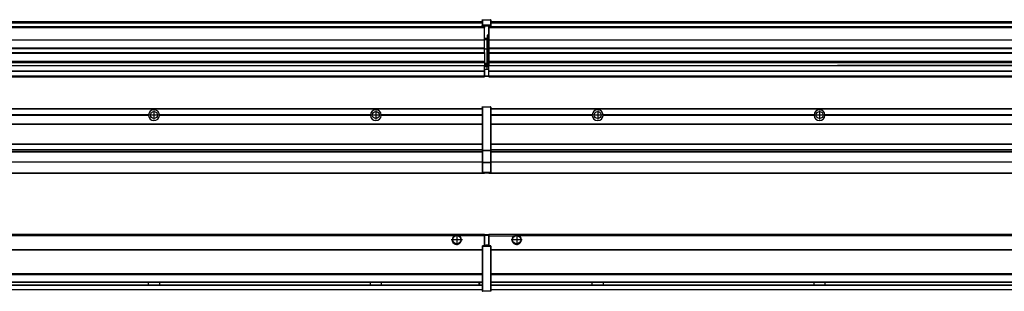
# Model space of a CAD drawing. Header units: inches. Extents: x -381 to 28022, y -418 to 176.
# Tile 24 of 49: x 5832 to 6720, y -154 to 90. Entities that reach past the tile are written whole.
import ezdxf

# ---------------------------------------------------------------- set-up
doc = ezdxf.new("R2010")
doc.units = ezdxf.units.IN
doc.linetypes.add('DOT_CENTER', pattern=[14, 12, -1, 0, -1])
doc.layers.add('1', color=7, linetype='Continuous')

# ---------------------------------------------------------------- blocks, each defined once
blk = doc.blocks.new('Modulos_intermedio__FL-14__3__22', base_point=(4855.18, -48.03))
at = {"color": 7, "linetype": 'Continuous'}
for p, q in [((4856.88, 10.47), (6249.18, 10.47)), ((4856.88, 10.22), (6249.18, 10.22)), ((6222.43, 10.47), (6222.48, 10.52)), ((6222.48, 10.52), (6229.88, 10.52)), ((6229.93, 10.47), (6229.88, 10.52)), ((6249.18, 11.72), (6249.19, 11.79)), ((6249.18, 11.72), (6249.18, 11.47)), ((6249.18, 11.47), (6249.43, 11.47)), ((6249.18, 11.47), (6249.18, -27.21)), ((6249.19, 11.79), (6249.2, 11.82)), ((6249.2, 11.82), (6249.22, 11.86)), ((6249.22, 11.86), (6249.25, 11.9)), ((6249.25, 11.9), (6249.29, 11.93)), ((6249.29, 11.93), (6249.34, 11.96)), ((6249.34, 11.96), (6249.36, 11.96)), ((6249.36, 11.96), (6249.43, 11.97)), ((6249.43, 11.97), (6256.63, 11.97)), ((6249.43, 11.97), (6249.43, 11.47)), ((6249.43, 11.47), (6249.43, -27.21)), ((6256.63, 11.47), (6249.43, 11.47)), ((6256.7, 11.96), (6256.63, 11.97)), ((6256.63, 11.97), (6256.63, 11.47)), ((6256.63, 11.47), (6256.63, -27.21)), ((6256.88, 11.47), (6256.63, 11.47)), ((6256.72, 11.96), (6256.7, 11.96)), ((6256.76, 11.93), (6256.72, 11.96)), ((6256.8, 11.9), (6256.76, 11.93)), ((6256.84, 11.86), (6256.8, 11.9)), ((6256.86, 11.82), (6256.84, 11.86)), ((6256.87, 11.79), (6256.86, 11.82)), ((6256.88, 11.72), (6256.87, 11.79)), ((6256.88, 11.72), (6256.88, 11.47)), ((6256.88, 11.47), (6256.88, -27.21)), ((5948.29, 4.77), (5758.07, 4.77)), ((5948.29, 4.17), (5758.07, 4.17)), ((5948.28, 4.47), (5758.08, 4.47)), ((5948.29, 4.77), (5948.28, 4.47)), ((5948.28, 4.47), (5948.29, 4.17)), ((5958.08, 4.47), (5958.07, 4.77)), ((6148.29, 4.77), (5958.07, 4.77)), ((5958.07, 4.17), (5958.08, 4.47)), ((6148.29, 4.17), (5958.07, 4.17)), ((6148.28, 4.47), (5958.08, 4.47)), ((6148.29, 4.77), (6148.28, 4.47)), ((6148.28, 4.47), (6148.29, 4.17)), ((6155.9, 6.05), (6155.91, 6.04)), ((6249.18, 4.77), (6158.07, 4.77)), ((6158.08, 4.47), (6158.07, 4.77)), ((6158.07, 4.17), (6158.08, 4.47)), ((6249.18, 4.17), (6158.07, 4.17)), ((6249.18, 4.47), (6158.08, 4.47)), ((4856.88, -3.53), (6249.18, -3.53)), ((4856.88, -3.78), (6249.18, -3.78)), ((6249.18, -4.03), (4856.88, -4.03)), ((4856.88, -21.53), (6249.18, -21.53)), ((4856.88, -21.78), (6249.18, -21.78)), ((4856.88, -26.73), (6249.18, -26.73)), ((4856.88, -26.82), (6249.18, -26.82)), ((4856.88, -28.37), (6249.18, -28.37)), ((4856.88, -28.53), (6249.18, -28.53)), ((4856.88, -28.65), (6249.18, -28.65)), ((6249.18, -27.21), (6249.18, -27.52)), ((6249.18, -27.21), (6249.43, -27.21)), ((6249.18, -27.52), (6249.19, -27.54)), ((6249.18, -27.52), (6249.18, -38.19)), ((6249.19, -27.54), (6249.22, -27.57)), ((6249.22, -27.57), (6249.25, -27.59)), ((6249.25, -27.59), (6249.29, -27.6)), ((6249.29, -27.6), (6249.34, -27.61)), ((6249.34, -27.61), (6249.36, -27.61)), ((6249.36, -27.61), (6249.43, -27.62)), ((6249.43, -27.21), (6256.63, -27.21)), ((6249.43, -27.21), (6249.43, -27.62)), ((6249.43, -27.62), (6256.63, -27.62)), ((6249.43, -27.62), (6249.43, -38.3)), ((6256.88, -27.21), (6256.63, -27.21)), ((6256.63, -27.21), (6256.63, -27.62)), ((6256.7, -27.61), (6256.63, -27.62)), ((6256.63, -27.62), (6256.63, -38.3)), ((6256.72, -27.61), (6256.7, -27.61)), ((6256.76, -27.6), (6256.72, -27.61)), ((6256.8, -27.59), (6256.76, -27.6)), ((6256.84, -27.57), (6256.8, -27.59)), ((6256.87, -27.54), (6256.84, -27.57)), ((6256.88, -27.52), (6256.87, -27.54)), ((6256.88, -27.21), (6256.88, -27.52)), ((6256.88, -27.52), (6256.88, -38.19)), ((6249.18, -38.02), (4856.88, -38.02)), ((6249.18, -38.11), (4856.88, -38.11)), ((6249.18, -38.19), (6249.19, -38.22)), ((6249.18, -38.19), (6249.18, -38.71)), ((6249.18, -38.71), (6249.43, -38.71)), ((6249.18, -38.71), (6249.18, -47.03)), ((6249.19, -38.22), (6249.22, -38.25)), ((6249.22, -38.25), (6249.25, -38.27)), ((6249.25, -38.27), (6249.29, -38.28)), ((6249.29, -38.28), (6249.34, -38.29)), ((6249.34, -38.29), (6249.36, -38.29)), ((6249.36, -38.29), (6249.43, -38.3)), ((6249.43, -38.3), (6249.43, -38.71)), ((6256.63, -38.3), (6249.43, -38.3)), ((6249.43, -38.71), (6249.43, -47.03)), ((6256.63, -38.71), (6249.43, -38.71)), ((6256.7, -38.29), (6256.63, -38.3)), ((6256.63, -38.3), (6256.63, -38.71)), ((6256.88, -38.71), (6256.63, -38.71)), ((6256.63, -38.71), (6256.63, -47.03)), ((6256.72, -38.29), (6256.7, -38.29)), ((6256.76, -38.28), (6256.72, -38.29)), ((6256.8, -38.27), (6256.76, -38.28)), ((6256.84, -38.25), (6256.8, -38.27)), ((6256.87, -38.22), (6256.84, -38.25)), ((6256.88, -38.19), (6256.87, -38.22)), ((6256.88, -38.19), (6256.88, -38.71)), ((6256.88, -38.71), (6256.88, -47.03)), ((4855.18, -48.03), (6251.18, -48.03)), ((4856.63, -47.53), (6249.43, -47.53)), ((6249.18, -47.03), (6249.43, -47.03)), ((6249.18, -47.03), (6249.18, -47.28)), ((6249.18, -47.28), (6249.19, -47.34)), ((6249.19, -47.34), (6249.2, -47.37)), ((6249.2, -47.37), (6249.22, -47.41)), ((6249.22, -47.41), (6249.25, -47.45)), ((6249.25, -47.45), (6249.29, -47.49)), ((6249.29, -47.49), (6249.34, -47.51)), ((6249.34, -47.51), (6249.36, -47.52)), ((6249.36, -47.52), (6249.43, -47.53)), ((6249.43, -47.03), (6256.63, -47.03)), ((6249.43, -47.03), (6249.43, -47.53)), ((6249.43, -47.53), (6256.63, -47.53)), ((6251.18, -47.53), (6251.18, -48.03)), ((6256.63, -47.03), (6256.63, -47.53)), ((6256.88, -47.03), (6256.63, -47.03)), ((6256.7, -47.52), (6256.63, -47.53)), ((6256.72, -47.51), (6256.7, -47.52)), ((6256.76, -47.49), (6256.72, -47.51)), ((6256.8, -47.45), (6256.76, -47.49)), ((6256.84, -47.41), (6256.8, -47.45)), ((6256.86, -47.37), (6256.84, -47.41)), ((6256.87, -47.34), (6256.86, -47.37)), ((6256.88, -47.28), (6256.87, -47.34)), ((6256.88, -47.03), (6256.88, -47.28))]:
    blk.add_line(p, q, dxfattribs=at)
for centre in [(5953.18, 4.47), (6153.18, 4.47)]:
    blk.add_circle(centre, 3.15, dxfattribs=at)
for centre, start, end in [((5953.18, 4.47), 3.5101, 176.4899), ((6153.18, 4.47), 3.5101, 176.4899), ((5953.18, 4.47), 183.51008, 356.48992), ((6153.18, 4.47), 183.51008, 356.48992)]:
    blk.add_arc(centre, 4.9, start, end, dxfattribs=at)
at = {"layer": '1', "color": 2, "linetype": 'DOT_CENTER'}
for p, q in [((5957.33, 4.47), (5949.03, 4.47)), ((5953.18, 8.62), (5953.18, 0.32)), ((6157.33, 4.47), (6149.03, 4.47)), ((6153.18, 8.62), (6153.18, 0.32))]:
    blk.add_line(p, q, dxfattribs=at)
blk = doc.blocks.new('Modulos_intermedio__FL-14__4__27', base_point=(6255.18, -48.03))
at = {"color": 7, "linetype": 'Continuous'}
for p, q in [((6256.88, 10.47), (7649.18, 10.47)), ((6256.88, 10.22), (7649.18, 10.22)), ((6276.43, 10.47), (6276.48, 10.52)), ((6276.48, 10.52), (6283.88, 10.52)), ((6283.93, 10.47), (6283.88, 10.52)), ((6348.29, 4.77), (6256.88, 4.77)), ((6348.28, 4.47), (6256.88, 4.47)), ((6348.29, 4.17), (6256.88, 4.17)), ((6348.28, 4.47), (6348.29, 4.77)), ((6348.29, 4.17), (6348.28, 4.47)), ((6350.45, 6.05), (6350.45, 6.04)), ((6350.45, 2.91), (6350.45, 2.9)), ((6548.29, 4.77), (6358.07, 4.77)), ((6358.07, 4.77), (6358.08, 4.47)), ((6358.08, 4.47), (6358.07, 4.17)), ((6548.29, 4.17), (6358.07, 4.17)), ((6548.28, 4.47), (6358.08, 4.47)), ((6548.28, 4.47), (6548.29, 4.77)), ((6548.29, 4.17), (6548.28, 4.47)), ((6748.29, 4.77), (6558.07, 4.77)), ((6558.07, 4.77), (6558.08, 4.47)), ((6558.08, 4.47), (6558.07, 4.17)), ((6748.29, 4.17), (6558.07, 4.17)), ((6748.28, 4.47), (6558.08, 4.47)), ((6256.88, -3.53), (7649.18, -3.53)), ((6256.88, -3.78), (7649.18, -3.78)), ((7649.18, -4.03), (6256.88, -4.03)), ((6256.88, -21.53), (7649.18, -21.53)), ((6256.88, -21.78), (7649.18, -21.78)), ((6256.88, -26.73), (7649.18, -26.73)), ((6256.88, -26.82), (7649.18, -26.82)), ((6256.88, -28.37), (7649.18, -28.37)), ((6256.88, -28.53), (7649.18, -28.53)), ((6256.88, -28.65), (7649.18, -28.65)), ((7649.18, -38.02), (6256.88, -38.02)), ((7649.18, -38.11), (6256.88, -38.11)), ((6255.18, -47.53), (6255.18, -48.03)), ((6255.18, -48.03), (7651.18, -48.03)), ((6256.63, -47.53), (7649.43, -47.53))]:
    blk.add_line(p, q, dxfattribs=at)
for centre in [(6353.18, 4.47), (6553.18, 4.47)]:
    blk.add_circle(centre, 3.15, dxfattribs=at)
for centre, start, end in [((6353.18, 4.47), 3.5101, 176.4899), ((6553.18, 4.47), 3.5101, 176.4899), ((6353.18, 4.47), 183.51008, 356.48992), ((6553.18, 4.47), 183.51008, 356.48992)]:
    blk.add_arc(centre, 4.9, start, end, dxfattribs=at)
at = {"layer": '1', "color": 2, "linetype": 'DOT_CENTER'}
for p, q in [((6357.33, 4.47), (6349.03, 4.47)), ((6353.18, 8.62), (6353.18, 0.32)), ((6557.33, 4.47), (6549.03, 4.47)), ((6553.18, 8.62), (6553.18, 0.32))]:
    blk.add_line(p, q, dxfattribs=at)
blk = doc.blocks.new('F-270__37', base_point=(621.12, -75.97))
for name, p in [('Modulos_intermedio__FL-14__3__22', (4855.18, -48.03)), ('Modulos_intermedio__FL-14__4__27', (6255.18, -48.03))]:
    blk.add_blockref(name, p)
blk = doc.blocks.new('Alzado2', base_point=(2889, -32))
blk.add_blockref('F-270__37', (621.12, -75.97))
blk = doc.blocks.new('Modulos_intermedio__FL-14__3__50', base_point=(4855.18, 38.97))
at = {"color": 7, "linetype": 'Continuous'}
for p, q in [((4856.88, 88.97), (6249.18, 88.97)), ((4856.88, 88.96), (6249.18, 88.96)), ((6249.18, 90.22), (6249.19, 90.29)), ((6249.18, 90.22), (6249.2, 90.24)), ((6249.18, 90.16), (6249.18, 90.22)), ((6249.18, 90.22), (6249.18, 90.16)), ((6249.18, 90.16), (6249.18, 85.33)), ((6249.19, 90.29), (6249.2, 90.32)), ((6249.2, 90.32), (6249.22, 90.36)), ((6249.2, 90.24), (6249.22, 90.28)), ((6249.22, 90.36), (6249.25, 90.4)), ((6249.22, 90.28), (6249.25, 90.32)), ((6249.25, 90.4), (6249.29, 90.43)), ((6249.25, 90.32), (6249.29, 90.35)), ((6249.29, 90.43), (6249.34, 90.46)), ((6249.29, 90.35), (6249.34, 90.37)), ((6249.34, 90.46), (6249.36, 90.46)), ((6249.34, 90.37), (6249.36, 90.38)), ((6249.36, 90.46), (6249.43, 90.47)), ((6249.36, 90.38), (6249.43, 90.39)), ((6249.43, 90.47), (6256.63, 90.47)), ((6249.43, 90.47), (6249.43, 90.39)), ((6249.43, 90.39), (6256.63, 90.39)), ((6249.43, 90.39), (6249.43, 85.56)), ((6256.7, 90.46), (6256.63, 90.47)), ((6256.63, 90.47), (6256.63, 90.39)), ((6256.7, 90.38), (6256.63, 90.39)), ((6256.63, 90.39), (6256.63, 85.56)), ((6256.72, 90.46), (6256.7, 90.46)), ((6256.72, 90.37), (6256.7, 90.38)), ((6256.76, 90.43), (6256.72, 90.46)), ((6256.76, 90.35), (6256.72, 90.37)), ((6256.8, 90.4), (6256.76, 90.43)), ((6256.8, 90.32), (6256.76, 90.35)), ((6256.84, 90.36), (6256.8, 90.4)), ((6256.84, 90.28), (6256.8, 90.32)), ((6256.86, 90.32), (6256.84, 90.36)), ((6256.86, 90.24), (6256.84, 90.28)), ((6256.87, 90.29), (6256.86, 90.32)), ((6256.88, 90.22), (6256.86, 90.24)), ((6256.88, 90.22), (6256.87, 90.29)), ((6256.88, 90.16), (6256.88, 90.22)), ((6256.88, 90.22), (6256.88, 90.16)), ((6256.88, 90.16), (6256.88, 85.33)), ((6251.18, 83.99), (4855.18, 83.99)), ((4855.18, 83.97), (6251.18, 83.97)), ((4855.18, 83.47), (6251.18, 83.47)), ((4856.88, 88.35), (6249.18, 88.35)), ((4856.88, 88.03), (6249.18, 88.03)), ((4856.88, 87.7), (6249.18, 87.7)), ((6249.18, 85.33), (6249.19, 85.4)), ((6249.18, 85.33), (6249.18, 85.22)), ((6249.18, 85.22), (6249.19, 85.29)), ((6249.18, 85.22), (6249.18, 84.97)), ((6249.18, 84.97), (6249.18, 84.72)), ((6249.18, 84.97), (6249.43, 84.97)), ((6249.19, 84.66), (6249.18, 84.72)), ((6249.19, 85.4), (6249.2, 85.42)), ((6249.19, 85.29), (6249.2, 85.32)), ((6249.2, 84.63), (6249.19, 84.66)), ((6249.2, 85.42), (6249.22, 85.46)), ((6249.2, 85.32), (6249.22, 85.36)), ((6249.22, 84.59), (6249.2, 84.63)), ((6249.22, 85.46), (6249.25, 85.5)), ((6249.22, 85.36), (6249.25, 85.4)), ((6249.22, 85.36), (6249.25, 85.4)), ((6249.25, 84.55), (6249.22, 84.59)), ((6249.25, 85.5), (6249.29, 85.53)), ((6249.25, 85.4), (6249.34, 85.46)), ((6249.25, 85.4), (6249.29, 85.43)), ((6249.29, 84.51), (6249.25, 84.55)), ((6249.29, 85.53), (6249.34, 85.55)), ((6249.29, 85.43), (6249.34, 85.46)), ((6249.34, 84.49), (6249.29, 84.51)), ((6249.34, 85.55), (6249.36, 85.55)), ((6249.34, 85.46), (6249.36, 85.46)), ((6249.36, 84.48), (6249.34, 84.49)), ((6249.36, 85.55), (6249.43, 85.56)), ((6249.36, 85.46), (6249.43, 85.47)), ((6249.43, 84.47), (6249.36, 84.48)), ((6249.43, 85.56), (6249.43, 85.47)), ((6256.63, 85.56), (6249.43, 85.56)), ((6249.43, 85.47), (6256.63, 85.47)), ((6249.43, 85.47), (6249.43, 84.97)), ((6249.43, 84.97), (6251.18, 84.97)), ((6249.43, 84.97), (6249.43, 84.47)), ((6249.43, 84.47), (6251.18, 84.47)), ((6251.18, 84.97), (6251.18, 83.97)), ((6251.18, 84.97), (6254.88, 84.97)), ((6251.18, 83.97), (6251.18, 83.47)), ((6251.18, 72.41), (6251.18, 83.47)), ((6254.88, 84.97), (6256.63, 84.97)), ((6254.88, 84.97), (6254.88, 77.44)), ((6254.88, 84.47), (6256.63, 84.47)), ((6256.63, 85.56), (6256.63, 85.47)), ((6256.7, 85.55), (6256.63, 85.56)), ((6256.63, 85.47), (6256.63, 84.97)), ((6256.7, 85.46), (6256.63, 85.47)), ((6256.63, 84.97), (6256.63, 84.47)), ((6256.88, 84.97), (6256.63, 84.97)), ((6256.63, 84.47), (6256.7, 84.48)), ((6256.72, 85.55), (6256.7, 85.55)), ((6256.72, 85.46), (6256.7, 85.46)), ((6256.7, 84.48), (6256.72, 84.49)), ((6256.76, 85.53), (6256.72, 85.55)), ((6256.72, 85.46), (6256.76, 85.43)), ((6256.76, 85.43), (6256.72, 85.46)), ((6256.72, 84.49), (6256.76, 84.51)), ((6256.8, 85.5), (6256.76, 85.53)), ((6256.8, 85.4), (6256.76, 85.43)), ((6256.76, 84.51), (6256.8, 84.55)), ((6256.84, 85.46), (6256.8, 85.5)), ((6256.8, 85.4), (6256.84, 85.36)), ((6256.84, 85.36), (6256.8, 85.4)), ((6256.8, 84.55), (6256.84, 84.59)), ((6256.86, 85.42), (6256.84, 85.46)), ((6256.86, 85.32), (6256.84, 85.36)), ((6256.84, 84.59), (6256.86, 84.63)), ((6256.87, 85.4), (6256.86, 85.42)), ((6256.87, 85.29), (6256.86, 85.32)), ((6256.86, 84.63), (6256.87, 84.66)), ((6256.88, 85.33), (6256.87, 85.4)), ((6256.88, 85.22), (6256.87, 85.29)), ((6256.87, 84.66), (6256.88, 84.72)), ((6256.88, 85.33), (6256.88, 85.22)), ((6256.88, 85.22), (6256.88, 84.97)), ((6256.88, 84.97), (6256.88, 84.72)), ((4855.18, 72.41), (6251.18, 72.41)), ((4855.18, 72.16), (6251.18, 72.16)), ((6253.43, 73.5), (6251.18, 73.5)), ((6253.43, 73), (6251.18, 73)), ((6251.18, 72.5), (6253.43, 72.5)), ((6251.18, 72.41), (6251.18, 72.16)), ((6251.18, 64.79), (6251.18, 72.16)), ((6253.43, 76.45), (6253.43, 73.5)), ((6254.88, 76.45), (6253.43, 76.45)), ((6253.43, 73.5), (6253.68, 73.5)), ((6253.43, 73), (6253.43, 73.5)), ((6253.43, 73), (6253.43, 72.5)), ((6253.68, 72.5), (6253.43, 72.5)), ((6253.43, 72.5), (6253.43, 63.97)), ((6253.68, 73.19), (6253.67, 73.21)), ((6253.68, 76.45), (6253.68, 73.5)), ((6253.68, 76.3), (6254.88, 76.3)), ((6253.68, 73.25), (6253.68, 73.5)), ((6253.68, 73.19), (6253.68, 72.5)), ((6253.68, 63.97), (6253.68, 72.5)), ((6254.88, 79.65), (6255.18, 79.58)), ((6254.88, 78.12), (6255.18, 78.12)), ((6254.88, 77.6), (6255.18, 77.6)), ((6254.88, 77.44), (6255.18, 77.36)), ((6254.88, 76.45), (6255.18, 76.53)), ((6254.88, 76.3), (6254.88, 76.45)), ((6255.18, 76.3), (6254.88, 76.3)), ((6254.88, 63.97), (6254.88, 76.3)), ((6251.18, 64.79), (4855.18, 64.79)), ((4855.18, 64.54), (6251.18, 64.54)), ((6251.18, 64.79), (6251.18, 64.54)), ((6251.18, 60.91), (6251.18, 64.54)), ((6253.43, 63.97), (6251.18, 63.97)), ((6253.43, 50.98), (6253.43, 63.97)), ((6253.43, 63.97), (6253.68, 63.97)), ((6253.68, 50.98), (6253.68, 63.97)), ((6253.68, 63.97), (6254.88, 63.97)), ((6254.88, 49.58), (6254.88, 63.97)), ((6255.18, 63.97), (6254.88, 63.97)), ((4855.18, 60.91), (6251.18, 60.91)), ((4855.18, 60.41), (6251.18, 60.41)), ((6251.18, 60.91), (6251.18, 60.41)), ((6251.18, 60.41), (6251.18, 59.42)), ((6251.18, 59.42), (6251.18, 53.15)), ((4855.18, 53.15), (6251.18, 53.15)), ((6251.18, 51.48), (4855.18, 51.48)), ((4855.18, 44.48), (6251.13, 44.48)), ((5578.18, 49.19), (6251.18, 49.19)), ((5578.18, 49.16), (6251.18, 49.16)), ((6251.13, 44.48), (6251.13, 47.58)), ((6251.13, 47.58), (6251.18, 47.58)), ((6251.13, 45.47), (6251.18, 45.48)), ((6251.13, 44.48), (6251.18, 44.48)), ((6251.13, 44.48), (6251.13, 44.04)), ((6251.18, 53.15), (6251.18, 51.48)), ((6251.18, 51.48), (6251.18, 51.37)), ((6251.18, 51.37), (6251.18, 49.19)), ((6253.43, 50.98), (6251.18, 50.98)), ((6253.43, 49.98), (6251.18, 49.98)), ((6251.18, 49.19), (6251.18, 49.16)), ((6251.18, 47.58), (6251.18, 49.16)), ((6253.43, 48.98), (6251.18, 48.98)), ((6253.43, 47.91), (6251.18, 47.91)), ((6251.18, 46), (6251.18, 47.58)), ((6251.18, 46), (6253.43, 46)), ((6251.18, 46), (6251.18, 39.97)), ((6253.43, 49.98), (6253.43, 50.98)), ((6253.43, 50.98), (6253.68, 50.98)), ((6253.43, 49.98), (6253.43, 48.98)), ((6253.43, 47.91), (6253.43, 48.98)), ((6253.68, 48.98), (6253.43, 48.98)), ((6253.43, 46), (6253.43, 47.91)), ((6253.43, 47.91), (6253.52, 47.89)), ((6253.43, 46), (6254.88, 46)), ((6253.52, 47.89), (6253.6, 47.83)), ((6253.6, 47.83), (6253.66, 47.75)), ((6253.66, 47.75), (6253.68, 47.66)), ((6253.68, 49.73), (6253.68, 50.98)), ((6253.68, 49.73), (6253.68, 48.98)), ((6253.68, 49.58), (6254.88, 49.58)), ((6253.68, 47.66), (6253.68, 48.98)), ((6253.68, 48.93), (6254.88, 48.93)), ((6253.68, 46), (6253.68, 47.66)), ((6255.18, 45.08), (6254.63, 44.93)), ((6254.63, 44.93), (6254.63, 39.97)), ((6254.88, 48.93), (6254.88, 49.58)), ((6255.18, 49.58), (6254.88, 49.58)), ((6254.88, 48.93), (6254.88, 47.33)), ((6254.88, 48.93), (6255.18, 48.85)), ((6254.88, 47.33), (6254.88, 46)), ((6255.18, 45.92), (6254.88, 46)), ((6254.88, 45), (6255.18, 45.08)), ((6254.88, 45), (6254.88, 39.97)), ((6254.88, 44.81), (6255.18, 44.87)), ((4855.18, 44.04), (6251.13, 44.04)), ((4855.18, 39.97), (6251.13, 39.97)), ((4855.18, 39.47), (6251.13, 39.47)), ((4855.18, 39.22), (6251.13, 39.22)), ((4855.18, 38.97), (6251.13, 38.97)), ((6251.13, 39.97), (6251.13, 44.04)), ((6251.18, 40.48), (6251.13, 40.48)), ((6251.13, 39.97), (6251.13, 39.47)), ((6251.13, 39.22), (6251.13, 39.47)), ((6251.13, 39.22), (6251.13, 38.97)), ((6251.18, 39.97), (6254.63, 39.97)), ((6251.18, 39.97), (6251.18, 39.47)), ((6251.18, 39.47), (6254.63, 39.47)), ((6254.63, 39.97), (6254.63, 39.47)), ((6254.88, 39.97), (6254.63, 39.97)), ((6254.88, 41.31), (6255.18, 41.37)), ((6254.88, 40.83), (6255.18, 40.91)), ((6254.88, 39.97), (6254.88, 39.72))]:
    blk.add_line(p, q, dxfattribs=at)
for centre, start, end in [((6253.43, 73.25), 270, 0), ((6253.43, 49.73), 0, 90), ((6254.63, 39.72), 270, 0)]:
    blk.add_arc(centre, 0.25, start, end, dxfattribs=at)
blk = doc.blocks.new('Modulos_intermedio__FL-14__4__55', base_point=(6255.18, 38.97))
at = {"color": 7, "linetype": 'Continuous'}
for p, q in [((6256.88, 88.97), (7649.18, 88.97)), ((6256.88, 88.96), (7649.18, 88.96)), ((6255.18, 84.47), (6255.18, 83.99)), ((6255.18, 83.99), (6255.18, 83.97)), ((7651.18, 83.99), (6255.18, 83.99)), ((6255.18, 83.97), (6255.18, 83.47)), ((6255.18, 83.97), (7651.18, 83.97)), ((6255.18, 83.47), (6255.18, 72.41)), ((6255.18, 83.47), (7651.18, 83.47)), ((6256.88, 88.35), (7649.18, 88.35)), ((6256.88, 88.03), (7649.18, 88.03)), ((6256.88, 87.7), (7649.18, 87.7)), ((6255.18, 72.41), (6255.18, 72.16)), ((6255.18, 72.41), (7651.18, 72.41)), ((6255.18, 72.16), (7651.18, 72.16)), ((6255.18, 72.16), (6255.18, 64.79)), ((7651.18, 64.79), (6255.18, 64.79)), ((6255.18, 64.79), (6255.18, 64.54)), ((6255.18, 64.54), (6255.18, 60.91)), ((6255.18, 64.54), (7651.18, 64.54)), ((6255.18, 60.91), (6255.18, 60.41)), ((6255.18, 60.91), (7651.18, 60.91)), ((6255.18, 60.41), (7651.18, 60.41)), ((6255.18, 60.41), (6255.18, 59.42)), ((6255.18, 59.42), (6255.18, 53.15)), ((6255.18, 53.15), (6255.18, 51.48)), ((6255.18, 53.15), (7651.18, 53.15)), ((7651.18, 51.48), (6255.18, 51.48)), ((6255.18, 51.48), (6255.18, 51.37)), ((6255.18, 51.37), (6255.18, 49.19)), ((6255.18, 49.19), (6255.18, 49.16)), ((6255.18, 49.19), (6569.43, 49.19)), ((6255.18, 44.48), (6255.18, 49.16)), ((6255.18, 49.16), (6569.43, 49.16)), ((6255.18, 44.48), (6255.18, 44.04)), ((6255.18, 44.48), (7651.13, 44.48)), ((6569.43, 49.19), (6569.43, 49.18)), ((6578.18, 49.19), (6569.43, 49.19)), ((6569.43, 49.18), (6569.43, 49.16)), ((6569.43, 49.18), (6578.18, 49.18)), ((6569.43, 49.16), (6578.18, 49.16)), ((6578.18, 49.19), (6578.18, 49.18)), ((6769.43, 49.19), (6578.18, 49.19)), ((6578.18, 49.18), (6578.18, 49.16)), ((6578.18, 49.16), (6769.43, 49.16)), ((6255.18, 39.97), (6255.18, 44.04)), ((6255.18, 44.04), (7651.13, 44.04)), ((6255.18, 39.97), (6255.18, 39.47)), ((6255.18, 39.97), (7651.13, 39.97)), ((6255.18, 39.47), (6255.18, 39.22)), ((6255.18, 39.47), (7651.13, 39.47)), ((6255.18, 39.22), (6255.18, 38.97)), ((6255.18, 39.22), (7651.13, 39.22)), ((6255.18, 38.97), (7651.13, 38.97))]:
    blk.add_line(p, q, dxfattribs=at)
blk = doc.blocks.new('F-270__65', base_point=(621.12, 38.97))
for name, p in [('Modulos_intermedio__FL-14__3__50', (4855.18, 38.97)), ('Modulos_intermedio__FL-14__4__55', (6255.18, 38.97))]:
    blk.add_blockref(name, p)
blk = doc.blocks.new('Inferior2', base_point=(2889, 64.72))
blk.add_blockref('F-270__65', (621.12, 38.97))
blk = doc.blocks.new('Modulos_intermedio__FL-14__3__77', base_point=(4855.18, -154.47))
at = {"color": 7, "linetype": 'Continuous'}
for p, q in [((4855.18, -102.97), (6251.13, -102.97)), ((6223.77, -104.47), (4882.59, -104.47)), ((6224.72, -103.98), (6223.77, -104.47)), ((6226.18, -103.72), (6224.72, -103.98)), ((6227.63, -103.98), (6226.18, -103.72)), ((6228.59, -104.47), (6227.63, -103.98)), ((6251.13, -104.47), (6228.59, -104.47)), ((6251.13, -104.47), (6251.13, -102.97)), ((6251.13, -111.58), (6251.13, -104.47)), ((6251.18, -104.48), (6251.13, -104.48)), ((6251.18, -105.48), (6251.13, -105.48)), ((6254.63, -103.47), (6251.18, -103.47)), ((6251.18, -103.47), (6251.18, -103.97)), ((6251.18, -103.97), (6251.18, -111.58)), ((6251.18, -103.97), (6254.63, -103.97)), ((6254.63, -103.47), (6254.63, -103.97)), ((6254.88, -103.97), (6254.63, -103.97)), ((6254.63, -103.97), (6254.63, -112.97)), ((6254.88, -103.72), (6254.88, -103.97)), ((6254.88, -103.97), (6254.88, -112.97)), ((6254.88, -104.83), (6255.18, -104.91)), ((6254.88, -106.47), (6255.18, -106.47)), ((6249.18, -113.72), (6249.19, -113.66)), ((6249.18, -113.72), (6249.18, -113.97)), ((6249.18, -113.97), (6249.18, -153.97)), ((6249.18, -113.97), (6249.43, -113.97)), ((6249.19, -113.66), (6249.2, -113.63)), ((6249.2, -113.63), (6249.22, -113.59)), ((6249.22, -113.59), (6249.25, -113.55)), ((6249.25, -113.55), (6249.29, -113.51)), ((6249.29, -113.51), (6249.34, -113.49)), ((6249.34, -113.49), (6249.36, -113.48)), ((6249.36, -113.48), (6249.43, -113.47)), ((6251.18, -113.47), (6249.43, -113.47)), ((6249.43, -113.47), (6249.43, -113.97)), ((6256.63, -113.97), (6249.43, -113.97)), ((6249.43, -113.97), (6249.43, -153.97)), ((6251.13, -109.47), (6251.18, -109.48)), ((6251.18, -111.58), (6251.13, -111.58)), ((6251.18, -113.47), (6251.18, -111.58)), ((6254.63, -112.97), (6251.18, -112.97)), ((6254.88, -113.47), (6251.18, -113.47)), ((6254.63, -112.97), (6254.63, -113.47)), ((6254.88, -112.97), (6254.63, -112.97)), ((6254.88, -107.48), (6255.18, -107.48)), ((6254.88, -111.93), (6255.18, -112.01)), ((6254.88, -112.97), (6254.88, -113.26)), ((6254.88, -113.26), (6254.88, -113.47)), ((6256.63, -113.47), (6254.88, -113.47)), ((6256.7, -113.48), (6256.63, -113.47)), ((6256.63, -113.47), (6256.63, -113.97)), ((6256.88, -113.97), (6256.63, -113.97)), ((6256.63, -113.97), (6256.63, -153.97)), ((6256.72, -113.49), (6256.7, -113.48)), ((6256.76, -113.51), (6256.72, -113.49)), ((6256.8, -113.55), (6256.76, -113.51)), ((6256.84, -113.59), (6256.8, -113.55)), ((6256.86, -113.63), (6256.84, -113.59)), ((6256.87, -113.66), (6256.86, -113.63)), ((6256.88, -113.72), (6256.87, -113.66)), ((6256.88, -113.72), (6256.88, -113.97)), ((6256.88, -113.97), (6256.88, -153.97)), ((4856.88, -116.72), (6249.18, -116.72)), ((4856.88, -116.97), (6249.18, -116.97)), ((6249.18, -117.22), (4856.88, -117.22)), ((6249.18, -138.72), (4856.88, -138.72)), ((6249.18, -138.97), (4856.88, -138.97)), ((4856.88, -139.22), (6249.18, -139.22)), ((4856.88, -145.97), (6249.18, -145.97)), ((4856.88, -146.22), (6249.18, -146.22)), ((4856.88, -148.72), (6249.18, -148.72)), ((4856.88, -148.97), (6249.18, -148.97)), ((5948.28, -146.3), (5948.28, -146.22)), ((5948.28, -146.52), (5948.28, -146.3)), ((5948.29, -147.23), (5948.28, -146.52)), ((5948.28, -148.65), (5948.29, -147.96)), ((5948.28, -148.72), (5948.28, -148.65)), ((5948.29, -147.96), (5948.29, -147.23)), ((5958.08, -146.52), (5958.07, -147.23)), ((5958.07, -147.23), (5958.07, -147.72)), ((5958.07, -147.72), (5958.08, -148.43)), ((5958.08, -146.22), (5958.08, -146.3)), ((5958.08, -146.3), (5958.08, -146.52)), ((5958.08, -148.43), (5958.08, -148.65)), ((5958.08, -148.65), (5958.08, -148.72)), ((6148.28, -146.3), (6148.28, -146.22)), ((6148.28, -146.52), (6148.28, -146.3)), ((6148.29, -147.23), (6148.28, -146.52)), ((6148.28, -148.65), (6148.29, -147.96)), ((6148.28, -148.72), (6148.28, -148.65)), ((6148.29, -147.96), (6148.29, -147.23)), ((6158.07, -147.23), (6158.06, -147.56)), ((6158.06, -147.56), (6158.07, -148.2)), ((6158.08, -146.3), (6158.07, -146.59)), ((6158.07, -146.59), (6158.07, -147.23)), ((6158.07, -148.2), (6158.08, -148.6)), ((6158.08, -146.22), (6158.08, -146.3)), ((6158.08, -148.6), (6158.08, -148.72)), ((6246.18, -146.65), (6246.24, -146.4)), ((6246.18, -146.65), (6246.18, -147.16)), ((6246.18, -147.16), (6246.18, -148.23)), ((6246.18, -148.23), (6246.24, -148.55)), ((6246.24, -146.4), (6246.46, -146.22)), ((6246.24, -148.55), (6246.46, -148.72)), ((6246.6, -146.22), (6246.6, -146.26)), ((6246.6, -146.26), (6246.6, -146.97)), ((6246.6, -146.97), (6246.6, -148.69)), ((6246.6, -148.69), (6246.6, -148.72)), ((4856.88, -152.72), (6249.18, -152.72)), ((4856.88, -152.97), (6249.18, -152.97)), ((6249.18, -153.97), (6249.43, -153.97)), ((6249.18, -153.97), (6249.18, -154.22)), ((6249.18, -154.22), (6249.19, -154.29)), ((6249.19, -154.29), (6249.2, -154.32)), ((6249.2, -154.32), (6249.22, -154.36)), ((6249.22, -154.36), (6249.25, -154.4)), ((6249.25, -154.4), (6249.29, -154.43)), ((6249.29, -154.43), (6249.34, -154.46)), ((6249.34, -154.46), (6249.36, -154.46)), ((6249.36, -154.46), (6249.43, -154.47)), ((6249.43, -153.97), (6256.63, -153.97)), ((6249.43, -153.97), (6249.43, -154.47)), ((6256.63, -154.47), (6249.43, -154.47)), ((6256.88, -153.97), (6256.63, -153.97)), ((6256.63, -153.97), (6256.63, -154.47)), ((6256.7, -154.46), (6256.63, -154.47)), ((6256.72, -154.46), (6256.7, -154.46)), ((6256.76, -154.43), (6256.72, -154.46)), ((6256.8, -154.4), (6256.76, -154.43)), ((6256.84, -154.36), (6256.8, -154.4)), ((6256.86, -154.32), (6256.84, -154.36)), ((6256.87, -154.29), (6256.86, -154.32)), ((6256.88, -154.22), (6256.87, -154.29)), ((6256.88, -153.97), (6256.88, -154.22))]:
    blk.add_line(p, q, dxfattribs=at)
for radius in [4, 3.7]:
    blk.add_circle((6226.18, -107.97), radius, dxfattribs=at)
for centre, radius, start, end in [((6226.18, -107.97), 4.25, 124.56032, 55.43968), ((6254.63, -103.72), 0.25, 0, 90)]:
    blk.add_arc(centre, radius, start, end, dxfattribs=at)
at = {"layer": '1', "color": 2, "linetype": 'DOT_CENTER'}
for p, q in [((6226.18, -102.97), (6226.18, -112.97)), ((6231.18, -107.97), (6221.18, -107.97))]:
    blk.add_line(p, q, dxfattribs=at)
blk = doc.blocks.new('Modulos_intermedio__FL-14__4__82', base_point=(6255.18, -154.47))
at = {"color": 7, "linetype": 'Continuous'}
for p, q in [((6255.18, -102.97), (6255.18, -104.47)), ((6255.18, -102.97), (7651.13, -102.97)), ((6255.18, -104.47), (6277.77, -104.47)), ((6255.18, -104.47), (6255.18, -113.47)), ((6277.77, -104.47), (6278.72, -103.98)), ((6278.72, -103.98), (6280.18, -103.72)), ((6280.18, -103.72), (6281.63, -103.98)), ((6281.63, -103.98), (6282.59, -104.47)), ((7623.77, -104.47), (6282.59, -104.47)), ((6256.88, -116.72), (7649.18, -116.72)), ((6256.88, -116.97), (7649.18, -116.97)), ((7649.18, -117.22), (6256.88, -117.22)), ((7649.18, -138.72), (6256.88, -138.72)), ((7649.18, -138.97), (6256.88, -138.97)), ((6256.88, -139.22), (7649.18, -139.22)), ((6256.88, -145.97), (7649.18, -145.97)), ((6256.88, -146.22), (7649.18, -146.22)), ((6256.88, -148.72), (7649.18, -148.72)), ((6256.88, -148.97), (7649.18, -148.97)), ((6348.28, -146.3), (6348.28, -146.22)), ((6348.28, -146.35), (6348.28, -146.3)), ((6348.29, -147.23), (6348.28, -146.35)), ((6348.28, -148.6), (6348.29, -147.56)), ((6348.28, -148.72), (6348.28, -148.6)), ((6348.29, -147.56), (6348.29, -147.23)), ((6358.08, -146.52), (6358.07, -147.23)), ((6358.07, -147.23), (6358.07, -147.72)), ((6358.07, -147.72), (6358.08, -148.43)), ((6358.08, -146.22), (6358.08, -146.3)), ((6358.08, -146.3), (6358.08, -146.52)), ((6358.08, -148.43), (6358.08, -148.65)), ((6358.08, -148.65), (6358.08, -148.72)), ((6548.28, -146.3), (6548.28, -146.22)), ((6548.28, -146.52), (6548.28, -146.3)), ((6548.29, -147.23), (6548.28, -146.52)), ((6548.28, -148.65), (6548.29, -147.96)), ((6548.28, -148.72), (6548.28, -148.65)), ((6548.29, -147.96), (6548.29, -147.23)), ((6558.08, -146.52), (6558.07, -147.23)), ((6558.07, -147.23), (6558.07, -147.72)), ((6558.07, -147.72), (6558.08, -148.43)), ((6558.08, -146.22), (6558.08, -146.3)), ((6558.08, -146.3), (6558.08, -146.52)), ((6558.08, -148.43), (6558.08, -148.65)), ((6558.08, -148.65), (6558.08, -148.72)), ((6256.88, -152.72), (7649.18, -152.72)), ((6256.88, -152.97), (7649.18, -152.97))]:
    blk.add_line(p, q, dxfattribs=at)
for radius in [4, 3.7]:
    blk.add_circle((6280.18, -107.97), radius, dxfattribs=at)
blk.add_arc((6280.18, -107.97), 4.25, 124.56032, 55.43968, dxfattribs=at)
at = {"layer": '1', "color": 2, "linetype": 'DOT_CENTER'}
for p, q in [((6280.18, -102.97), (6280.18, -112.97)), ((6285.18, -107.97), (6275.18, -107.97))]:
    blk.add_line(p, q, dxfattribs=at)
blk = doc.blocks.new('F-270__90', base_point=(621.12, -154.47))
for name, p in [('Modulos_intermedio__FL-14__3__77', (4855.18, -154.47)), ('Modulos_intermedio__FL-14__4__82', (6255.18, -154.47))]:
    blk.add_blockref(name, p)
blk = doc.blocks.new('Superior1', base_point=(2889, -128.72))
blk.add_blockref('F-270__90', (621.12, -154.47))

msp = doc.modelspace()

# ---------------------------------------------------------------- block references
for name, p in [('Inferior2', (2889, 64.72)), ('Alzado2', (2889, -32)), ('Superior1', (2889, -128.72))]:
    msp.add_blockref(name, p)

doc.saveas('drawing.dxf')
